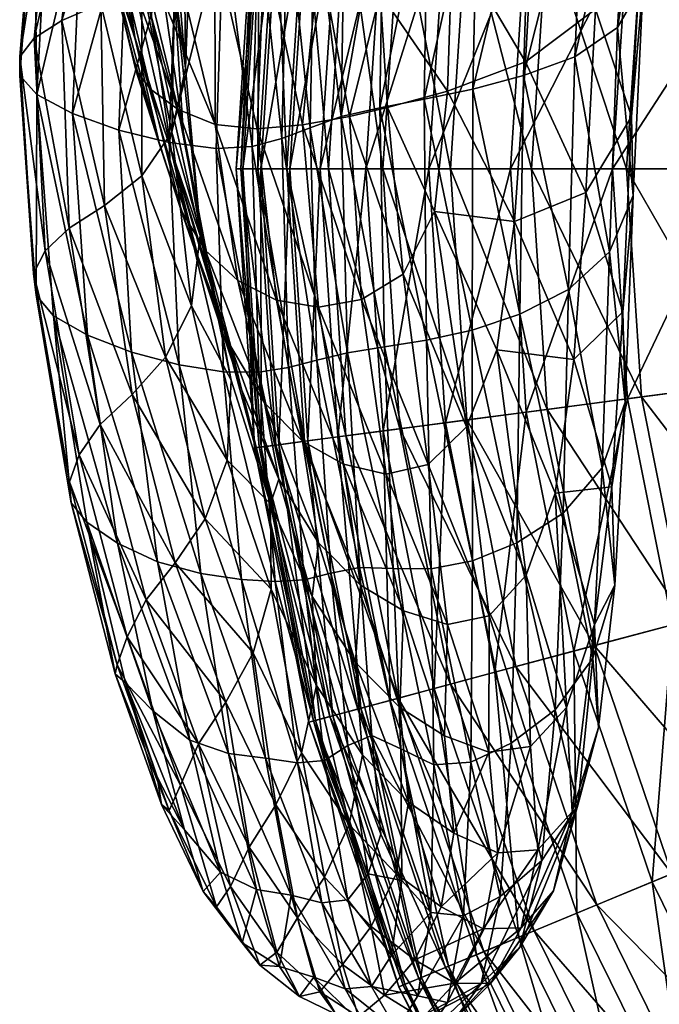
# Model space of a CAD drawing. Header units: centimetres. Extents: x -8.8 to 8.8, y -8.9 to 8.9.
# Tile 7 of 56: x -8.8 to -6.4, y -2.3 to 1.4. Entities that reach past the tile are written whole.
import ezdxf

# ---------------------------------------------------------------- set-up
doc = ezdxf.new("R2010")
doc.units = ezdxf.units.CM
doc.layers.get('0').update_dxf_attribs({"color": 153, "true_color": 0x5890e1})

msp = doc.modelspace()

# ---------------------------------------------------------------- meshes
at = {"color": 31, "true_color": 0xe4b899}
mesh = msp.add_polyface(dxfattribs=at)
corners = [(-7.4056, 0.4835, 6.3453), (-7.6072, 1.0764, 5.7857), (-7.4643, 1.1103, 5.9442), (-7.287, 0.719, 6.3624), (-7.5619, 0.3888, 6.2764), (-7.784, 1.0451, 5.6463), (-7.4795, 1.9846, 20.7437), (-7.6241, 1.9479, 22.1106), (-7.6387, 1.0762, 22.2088), (-7.4933, 1.1097, 20.8324), (-7.3108, 2.018, 19.0265), (-7.326, 1.1418, 19.1001), (-7.4458, 2.7704, 20.5122), (-7.1243, 2.0524, 17.1205), (-7.1435, 1.1796, 17.176), (-7.2383, 1.1713, 6.2436), (-7.4916, 1.5395, 5.7152), (-7.2199, 1.7472, 6.0774), (-7.5051, 2.1138, 5.4832), (-6.9867, 0.6813, 6.9706), (-6.9459, 1.2819, 6.8565), (-7.1922, 2.3535, 5.9521), (-6.9102, 1.9265, 6.7598), (-7.7199, 1.6925, 5.3665), (-7.9263, 1.7236, 5.1593), (-7.7663, 2.3083, 5.068), (-7.7385, 1.9038, 22.9657), (-7.7556, 1.0341, 23.0655), (-7.6877, 2.6984, 22.6194), (-7.8407, 1.8599, 23.4089), (-7.7812, 2.6747, 23.041), (-7.4754, 0.211, 20.7371), (-7.3175, 0.2362, 19.0453), (-7.146, 0.2741, 17.1606), (-7.4806, 1.8643, 25.4711), (-7.2465, 1.8335, 26.3928), (-7.06, 2.7712, 26.3928), (-7.6511, 1.8868, 24.5776), (-7.2881, 2.8323, 25.4711), (-7.7643, 1.9017, 23.7324), (-7.4541, 2.8768, 24.5776), (-7.8725, 1.9159, 22.5188), (-7.5645, 2.9064, 23.7324), (-7.6209, 1.8828, 14.0612), (-7.7759, 1.9032, 15.6875), (-7.5757, 2.9094, 15.6875), (-7.4179, 1.8561, 12.3124), (-7.4247, 2.8689, 14.0612), (-7.1657, 1.8229, 10.426), (-7.2269, 2.8159, 12.3124), (-7.309, 0.8795, 26.3928), (-7.0023, 0.8795, 27.323), (-6.9424, 1.7935, 27.323), (-7.5451, 0.8795, 25.4711), (-7.7171, 0.8795, 24.5776), (-7.8313, 0.8795, 23.7324), (-7.6866, 0.8795, 14.0612), (-7.843, 0.8795, 15.6875), (-7.4819, 0.8795, 12.3124), (-7.2276, 0.8795, 10.426), (-6.9225, 0.8795, 8.3864)]
mesh.append_faces([[corners[k] for k in face] for face in [(0, 1, 2), (2, 3, 0), (4, 5, 1), (6, 7, 8), (8, 9, 6), (10, 6, 9), (9, 11, 10), (7, 6, 12), (13, 10, 11), (11, 14, 13), (15, 3, 2), (2, 16, 15), (17, 15, 16), (16, 18, 17), (3, 15, 19), (15, 17, 20), (21, 17, 18), (17, 21, 22), (1, 23, 16), (16, 2, 1), (5, 24, 23), (23, 1, 5), (23, 25, 18), (18, 16, 23), (25, 23, 24), (26, 27, 8), (8, 7, 26), (28, 26, 7), (27, 26, 29), (30, 29, 26), (31, 9, 8), (32, 11, 9), (33, 14, 11), (34, 35, 36), (37, 34, 38), (39, 37, 40), (41, 39, 42), (43, 44, 45), (46, 43, 47), (48, 46, 49), (50, 51, 52), (52, 35, 50), (53, 50, 35), (35, 34, 53), (54, 53, 34), (34, 37, 54), (55, 54, 37), (37, 39, 55), (56, 57, 44), (44, 43, 56), (58, 56, 43), (43, 46, 58), (59, 58, 46), (46, 48, 59), (60, 59, 48)]], dxfattribs={"vtx2": -1, "color": 31})
mesh = msp.add_polyface(dxfattribs=at)
corners = [(-6.9262, 2.092, 15.1872), (-7.1243, 2.0524, 17.1205), (-7.1435, 1.1796, 17.176), (-6.9526, 1.2303, 15.2238), (-6.7228, 2.1411, 13.3882), (-6.7599, 1.3011, 13.4075), (-6.5499, 2.2167, 11.7326), (-6.5988, 1.4108, 11.7372), (-6.4399, 2.516, 8.8889), (-6.4436, 2.336, 10.2298), (-6.5028, 1.5785, 10.2229), (-6.5053, 1.823, 8.8746), (-6.6824, 1.4801, 7.7466), (-6.6396, 2.1632, 7.7025), (-6.5465, 1.0769, 8.9135), (-6.7187, 0.7912, 7.8259), (-6.9102, 1.9265, 6.7598), (-6.8678, 2.5454, 6.7064), (-6.9459, 1.2819, 6.8565), (-6.9867, 0.6813, 6.9706), (-7.2383, 1.1713, 6.2436), (-7.2199, 1.7472, 6.0774), (-6.9661, 0.3342, 15.2397), (-6.7831, 0.4262, 13.4395), (-6.63, 0.5683, 11.775), (-6.5401, 0.7791, 10.2613), (-6.0985, 1.6824, 29.1291), (-5.546, 1.6096, 29.9652), (-5.4033, 2.3273, 29.9652), (-5.9416, 2.4715, 29.1291), (-6.5619, 1.7434, 28.2417), (-6.9424, 1.7935, 27.323), (-6.393, 2.5925, 28.2417), (-7.2465, 1.8335, 26.3928), (-6.7637, 2.6918, 27.323), (-6.8632, 1.783, 8.3864), (-7.1657, 1.8229, 10.426), (-6.9813, 2.7501, 10.426), (-6.5092, 1.7364, 6.1784), (-6.6866, 2.6711, 8.3864), (-6.1025, 1.6829, 3.7867), (-6.3417, 2.5787, 6.1784), (-5.6419, 1.6223, 1.1959), (-5.9454, 2.4726, 3.7867), (-5.4967, 2.3523, 1.1959), (-5.4052, 2.3278, 0.9669), (-5.548, 1.6099, 0.9669), (-6.1512, 0.8795, 29.1291), (-5.5939, 0.8795, 29.9652), (-6.6185, 0.8795, 28.2417), (-7.0023, 0.8795, 27.323), (-6.9225, 0.8795, 8.3864), (-6.5654, 0.8795, 6.1784), (-6.1552, 0.8795, 3.7867), (-5.6906, 0.8795, 1.1959), (-5.5959, 0.8795, 0.9669), (-5.4398, 0.8795, 0.8286)]
mesh.append_faces([[corners[k] for k in face] for face in [(0, 1, 2), (2, 3, 0), (4, 0, 3), (3, 5, 4), (6, 4, 5), (5, 7, 6), (8, 9, 10), (10, 11, 8), (9, 6, 7), (7, 10, 9), (12, 13, 11), (11, 14, 12), (15, 12, 14), (16, 17, 13), (13, 12, 16), (18, 16, 12), (12, 15, 18), (19, 18, 15), (18, 19, 20), (16, 18, 21), (22, 3, 2), (23, 5, 3), (24, 7, 5), (10, 25, 14), (14, 11, 10), (7, 24, 25), (25, 10, 7), (26, 27, 28), (28, 29, 26), (30, 26, 29), (31, 30, 32), (33, 31, 34), (35, 36, 37), (38, 35, 39), (40, 38, 41), (42, 40, 43), (43, 44, 42), (44, 45, 46), (46, 42, 44), (47, 48, 27), (27, 26, 47), (49, 47, 26), (26, 30, 49), (50, 49, 30), (30, 31, 50), (36, 35, 51), (52, 51, 35), (35, 38, 52), (53, 52, 38), (38, 40, 53), (54, 53, 40), (40, 42, 54), (42, 46, 55), (55, 54, 42), (56, 55, 46)]], dxfattribs={"vtx2": -1, "color": 31})
mesh = msp.add_polyface(dxfattribs=at)
corners = [(-8.4112, 1.7668, 5.0961), (-8.2769, 1.7305, 5.0393), (-8.1125, 1.0459, 5.5731), (-8.5034, 1.8008, 5.2308), (-8.2511, 1.1033, 5.6277), (-8.5064, 2.4133, 4.6952), (-8.5903, 2.4085, 4.8503), (-8.5134, 1.6798, 5.7923), (-8.5405, 1.7981, 5.4487), (-8.4099, 1.2508, 5.8862), (-8.5857, 2.1798, 5.5262), (-8.619, 2.3469, 5.1195), (-8.3553, 1.1795, 5.7344), (-8.6141, 1.8759, 22.2654), (-8.7411, 1.934, 21.3219), (-8.7824, 1.159, 21.3721), (-8.4425, 1.833, 22.8902), (-8.6492, 1.0883, 22.3216), (-8.3514, 2.5783, 22.5928), (-8.0809, 1.8043, 23.4587), (-8.2551, 1.8082, 23.265), (-8.2847, 0.979, 23.3355), (-8.0071, 2.6117, 23.1124), (-8.4741, 1.0257, 22.9532), (-8.1732, 2.5893, 22.9392), (-8.2617, 1.7149, 10.0499), (-8.1981, 1.9148, 8.7239), (-8.2239, 1.2587, 8.7534), (-8.3521, 1.45, 6.8311), (-8.3742, 1.9967, 6.6902), (-8.4957, 2.3781, 5.9228), (-8.4834, 1.8582, 6.0942), (-8.413, 1.367, 6.3043), (-8.2321, 2.2094, 7.5822), (-8.2703, 1.6044, 7.6316), (-8.3255, 2.5495, 6.6199), (-8.2321, 1.0227, 7.7448), (-8.1136, 1.7262, 5.0553), (-8.2051, 2.4033, 4.6697), (-7.9546, 1.0307, 5.5774), (-7.9263, 1.7236, 5.1593), (-8.0005, 2.3863, 4.8056), (-7.9732, 0.964, 23.6277), (-7.9488, 1.8241, 23.5399), (-7.8613, 0.9934, 23.5044), (-7.8407, 1.8599, 23.4089), (-7.882, 2.643, 23.1758), (-8.7946, 2.0046, 19.9908), (-8.7827, 2.0809, 18.3904), (-8.8473, 1.3011, 18.4288), (-8.8462, 1.2303, 20.0357), (-8.7924, 1.3704, 16.6678), (-8.7134, 2.1562, 16.6387), (-8.595, 2.2239, 14.8541), (-8.6883, 1.4373, 14.869), (-8.4354, 2.2773, 13.1545), (-8.5419, 1.5006, 13.1488), (-8.2703, 2.3394, 11.5617), (-8.388, 1.585, 11.5337), (-8.0651, 2.5817, 8.7824), (-8.135, 2.4332, 10.0972), (-7.7643, 1.9017, 23.7324), (-7.8725, 1.9159, 22.5188), (-7.9404, 0.8795, 22.5188), (-7.9397, 1.9248, 21.2748), (-8.0082, 0.8795, 21.2748), (-7.9648, 1.9281, 19.985), (-8.0335, 0.8795, 19.985), (-7.9467, 1.9257, 18.634), (-8.0152, 0.8795, 18.634), (-7.8841, 1.9174, 17.2066), (-7.9521, 0.8795, 17.2066), (-7.7759, 1.9032, 15.6875), (-7.843, 0.8795, 15.6875)]
mesh.append_faces([[corners[k] for k in face] for face in [(0, 1, 2), (3, 0, 4), (1, 0, 5), (0, 3, 6), (7, 8, 9), (10, 11, 8), (8, 7, 10), (8, 3, 12), (3, 8, 11), (13, 14, 15), (16, 13, 17), (13, 16, 18), (19, 20, 21), (20, 19, 22), (20, 16, 23), (16, 20, 24), (25, 26, 27), (28, 29, 30), (30, 31, 28), (32, 31, 10), (10, 7, 32), (33, 34, 27), (27, 26, 33), (35, 29, 34), (34, 33, 35), (29, 28, 36), (36, 34, 29), (2, 1, 37), (38, 37, 1), (39, 37, 40), (41, 40, 37), (42, 43, 19), (44, 45, 43), (22, 19, 43), (46, 43, 45), (15, 14, 47), (48, 49, 50), (50, 47, 48), (51, 52, 53), (53, 54, 51), (49, 48, 52), (52, 51, 49), (55, 56, 54), (54, 53, 55), (57, 58, 56), (56, 55, 57), (59, 26, 25), (58, 57, 60), (60, 25, 58), (61, 62, 63), (62, 64, 65), (64, 66, 67), (66, 68, 69), (68, 70, 71), (70, 72, 73)]], dxfattribs={"vtx2": -1, "color": 31})
mesh = msp.add_polyface(dxfattribs=at)
corners = [(-7.8815, 0.386, 6.2417), (-8.1125, 1.0459, 5.5731), (-7.9546, 1.0307, 5.5774), (-7.7234, 0.3594, 6.2398), (-7.784, 1.0451, 5.6463), (-8.7824, 1.159, 21.3721), (-8.8462, 1.2303, 20.0357), (-8.7858, 0.4052, 19.9552), (-8.8473, 1.3011, 18.4288), (-8.7947, 0.4869, 18.3645), (-8.661, 0.6565, 14.8358), (-8.7515, 0.5711, 16.6193), (-8.7924, 1.3704, 16.6678), (-8.6883, 1.4373, 14.869), (-8.2511, 1.1033, 5.6277), (-8.4112, 1.7668, 5.0961), (-8.3553, 1.1795, 5.7344), (-8.5034, 1.8008, 5.2308), (-8.4099, 1.2508, 5.8862), (-8.42, 1.3005, 6.037), (-8.5134, 1.6798, 5.7923), (-8.5405, 1.7981, 5.4487), (-8.6492, 1.0883, 22.3216), (-8.6141, 1.8759, 22.2654), (-8.4741, 1.0257, 22.9532), (-8.4425, 1.833, 22.8902), (-8.2847, 0.979, 23.3355), (-8.1085, 0.9558, 23.5374), (-8.0809, 1.8043, 23.4587), (-8.2551, 1.8082, 23.265), (-8.5281, 0.742, 13.1303), (-8.5419, 1.5006, 13.1488), (-8.3877, 0.8535, 11.5299), (-8.388, 1.585, 11.5337), (-8.2239, 1.2587, 8.7534), (-8.2746, 1.0171, 10.0619), (-8.2617, 1.7149, 10.0499), (-8.1672, 0.6399, 8.838), (-8.2403, 0.7235, 6.4461), (-8.3201, 0.9677, 6.4545), (-8.1504, 0.5742, 6.3629), (-8.0273, 0.4597, 6.2888), (-8.413, 1.367, 6.3043), (-8.1688, 0.5177, 7.1243), (-8.2759, 0.9436, 6.9961), (-8.3521, 1.45, 6.8311), (-8.4834, 1.8582, 6.0942), (-8.1389, 0.4938, 7.8791), (-8.2321, 1.0227, 7.7448), (-8.2703, 1.6044, 7.6316), (-8.1136, 1.7262, 5.0553), (-7.9263, 1.7236, 5.1593), (-7.8407, 1.8599, 23.4089), (-7.8613, 0.9934, 23.5044), (-7.7556, 1.0341, 23.0655), (-7.9732, 0.964, 23.6277), (-7.9488, 1.8241, 23.5399), (-8.7946, 2.0046, 19.9908), (-8.592, 0.2541, 22.2078), (-8.4266, 0.1911, 22.8234), (-7.9404, 0.8795, 22.5188), (-7.8313, 0.8795, 23.7324), (-7.7643, 1.9017, 23.7324), (-8.0082, 0.8795, 21.2748), (-7.8725, 1.9159, 22.5188), (-8.0335, 0.8795, 19.985), (-7.9397, 1.9248, 21.2748), (-8.0152, 0.8795, 18.634), (-7.9648, 1.9281, 19.985), (-7.9521, 0.8795, 17.2066), (-7.9467, 1.9257, 18.634), (-7.843, 0.8795, 15.6875), (-7.8841, 1.9174, 17.2066)]
mesh.append_faces([[corners[k] for k in face] for face in [(0, 1, 2), (3, 2, 4), (5, 6, 7), (6, 8, 9), (10, 11, 12), (12, 13, 10), (11, 9, 8), (8, 12, 11), (1, 14, 15), (14, 16, 17), (18, 19, 20), (16, 18, 21), (5, 22, 23), (22, 24, 25), (26, 27, 28), (24, 26, 29), (30, 10, 13), (13, 31, 30), (32, 30, 31), (31, 33, 32), (34, 35, 36), (35, 34, 37), (35, 32, 33), (33, 36, 35), (18, 38, 39), (39, 19, 18), (16, 40, 38), (38, 18, 16), (41, 14, 1), (40, 16, 14), (39, 42, 20), (20, 19, 39), (43, 44, 42), (42, 39, 43), (44, 45, 46), (46, 42, 44), (45, 44, 47), (47, 48, 45), (49, 48, 37), (37, 34, 49), (50, 2, 1), (51, 4, 2), (52, 53, 54), (28, 27, 55), (56, 55, 53), (57, 6, 5), (58, 22, 5), (59, 24, 22), (60, 61, 62), (63, 60, 64), (65, 63, 66), (67, 65, 68), (69, 67, 70), (71, 69, 72)]], dxfattribs={"vtx2": -1, "color": 31})
mesh = msp.add_polyface(dxfattribs=at)
corners = [(-6.5465, 1.0769, 8.9135), (-6.5797, 0.3424, 8.983), (-6.7187, 0.7912, 7.8259), (-6.6209, -0.3157, 9.0607), (-6.6861, -0.833, 9.1239), (-6.8335, -0.339, 7.9869), (-6.7639, 0.1627, 7.9146), (-6.7599, 1.3011, 13.4075), (-6.7831, 0.4262, 13.4395), (-6.63, 0.5683, 11.775), (-6.6567, -0.2442, 11.8296), (-6.6919, -0.9599, 11.8844), (-6.8039, -0.4149, 13.4748), (-6.6089, -0.6854, 10.3936), (-6.5705, 0.0028, 10.3249), (-6.5401, 0.7791, 10.2613), (-4.9402, 0.8795, 30.7303), (-5.5939, 0.8795, 29.9652), (-5.546, 0.1493, 29.9652), (-6.0985, 0.0766, 29.1291), (-6.1512, 0.8795, 29.1291), (-6.5619, 0.0156, 28.2417), (-6.6185, 0.8795, 28.2417), (-6.9424, -0.0345, 27.323), (-6.9225, 0.8795, 8.3864), (-6.5654, 0.8795, 6.1784), (-6.5092, 0.0225, 6.1784), (-6.1025, 0.0761, 3.7867), (-6.1552, 0.8795, 3.7867), (-5.6419, 0.1367, 1.1959), (-5.6906, 0.8795, 1.1959), (-5.5959, 0.8795, 0.9669), (-5.548, 0.1491, 0.9669), (-5.4398, 0.8795, 0.8286), (-5.3932, 0.1695, 0.8286), (-5.2604, 0.8795, 0.759), (-5.2154, 0.1929, 0.759), (-5.0076, 0.2202, 0.7349), (-4.8979, 0.2347, 30.7303), (-5.4033, -0.5683, 29.9652), (-5.9416, -0.7126, 29.1291), (-6.393, -0.8335, 28.2417), (-6.7637, -0.9328, 27.323), (-6.3417, -0.8198, 6.1784), (-6.6866, -0.9122, 8.3864), (-6.8632, -0.0241, 8.3864), (-5.9454, -0.7136, 3.7867), (-5.4967, -0.5934, 1.1959), (-5.4052, -0.5688, 0.9669), (-5.2544, -0.5284, 0.8286), (-5.0812, -0.482, 0.759), (-5.2575, -1.2982, 1.1959), (-5.1699, -1.262, 0.9669), (-5.0257, -1.2022, 0.8286)]
mesh.append_faces([[corners[k] for k in face] for face in [(0, 1, 2), (3, 4, 5), (6, 2, 1), (1, 3, 6), (7, 8, 9), (10, 9, 8), (11, 10, 12), (4, 3, 13), (14, 13, 3), (3, 1, 14), (10, 11, 13), (13, 14, 10), (15, 14, 1), (1, 0, 15), (9, 10, 14), (14, 15, 9), (16, 17, 18), (19, 18, 17), (17, 20, 19), (21, 19, 20), (20, 22, 21), (23, 21, 22), (24, 25, 26), (27, 26, 25), (25, 28, 27), (29, 27, 28), (28, 30, 29), (30, 31, 32), (32, 29, 30), (31, 33, 34), (34, 32, 31), (33, 35, 36), (36, 34, 33), (37, 36, 35), (38, 18, 39), (40, 39, 18), (18, 19, 40), (41, 40, 19), (19, 21, 41), (42, 41, 21), (43, 44, 45), (45, 26, 43), (46, 43, 26), (26, 27, 46), (47, 46, 27), (27, 29, 47), (29, 32, 48), (48, 47, 29), (32, 34, 49), (49, 48, 32), (34, 36, 50), (50, 49, 34), (46, 47, 51), (47, 48, 52), (48, 49, 53)]], dxfattribs={"vtx2": -1, "color": 31})
mesh = msp.add_polyface(dxfattribs=at)
corners = [(-7.9546, 1.0307, 5.5774), (-7.7234, 0.3594, 6.2398), (-7.8815, 0.386, 6.2417), (-7.9479, 0.1162, 23.4674), (-7.9732, 0.964, 23.6277), (-8.1085, 0.9558, 23.5374), (-8.0803, 0.1169, 23.3832), (-7.836, 0.1334, 23.3447), (-7.8613, 0.9934, 23.5044), (-8.7858, 0.4052, 19.9552), (-8.7199, 0.3272, 21.2751), (-8.7824, 1.159, 21.3721), (-8.7947, 0.4869, 18.3645), (-8.8462, 1.2303, 20.0357), (-8.6532, -0.3759, 19.7719), (-8.6605, -0.2966, 18.2382), (-8.5449, -0.0815, 14.7804), (-8.624, -0.1947, 16.5321), (-8.7515, 0.5711, 16.6193), (-8.661, 0.6565, 14.8358), (-8.2009, 0.3652, 10.1134), (-8.1672, 0.6399, 8.838), (-8.0526, 0.085, 8.9448), (-8.0677, -0.2156, 10.1848), (-8.2984, 0.1714, 11.5458), (-8.4247, 0.0315, 13.1099), (-8.5281, 0.742, 13.1303), (-8.3877, 0.8535, 11.5299), (-8.2746, 1.0171, 10.0619), (-8.0119, 0.0474, 7.9918), (-8.1688, 0.5177, 7.1243), (-8.0538, 0.2122, 7.1551), (-8.2403, 0.7235, 6.4461), (-8.3201, 0.9677, 6.4545), (-8.1504, 0.5742, 6.3629), (-7.9269, 0.0007, 7.129), (-8.1125, 1.0459, 5.5731), (-8.0273, 0.4597, 6.2888), (-7.7841, -0.1433, 7.0866), (-8.2511, 1.1033, 5.6277), (-7.9046, -0.3796, 9.041), (-8.1389, 0.4938, 7.8791), (-8.2321, 1.0227, 7.7448), (-8.2759, 0.9436, 6.9961), (-8.592, 0.2541, 22.2078), (-8.6492, 1.0883, 22.3216), (-8.4266, 0.1911, 22.8234), (-8.2847, 0.979, 23.3355), (-8.2479, 0.1437, 23.1919), (-8.4741, 1.0257, 22.9532), (-7.8725, -0.1569, 22.5188), (-7.7643, -0.1427, 23.7324), (-7.8313, 0.8795, 23.7324), (-7.9404, 0.8795, 22.5188), (-7.9397, -0.1658, 21.2748), (-8.0082, 0.8795, 21.2748), (-7.9648, -0.1691, 19.985), (-8.0335, 0.8795, 19.985), (-7.9467, -0.1667, 18.634), (-8.0152, 0.8795, 18.634), (-7.8841, -0.1585, 17.2066), (-7.9521, 0.8795, 17.2066), (-7.7759, -0.1442, 15.6875), (-7.843, 0.8795, 15.6875)]
mesh.append_faces([[corners[k] for k in face] for face in [(0, 1, 2), (3, 4, 5), (5, 6, 3), (7, 8, 4), (4, 3, 7), (9, 10, 11), (12, 9, 13), (10, 9, 14), (9, 12, 15), (16, 17, 18), (18, 19, 16), (12, 18, 17), (20, 21, 22), (22, 23, 20), (24, 20, 23), (25, 16, 19), (19, 26, 25), (24, 25, 26), (26, 27, 24), (21, 20, 28), (20, 24, 27), (27, 28, 20), (29, 30, 31), (32, 31, 30), (30, 33, 32), (34, 35, 31), (31, 32, 34), (36, 2, 37), (38, 37, 2), (39, 37, 34), (35, 34, 37), (37, 38, 35), (40, 22, 41), (42, 41, 22), (22, 21, 42), (43, 30, 29), (29, 41, 43), (11, 10, 44), (45, 44, 46), (47, 48, 6), (6, 5, 47), (49, 46, 48), (48, 47, 49), (50, 51, 52), (52, 53, 50), (54, 50, 53), (53, 55, 54), (56, 54, 55), (55, 57, 56), (58, 56, 57), (57, 59, 58), (60, 58, 59), (59, 61, 60), (62, 60, 61), (61, 63, 62)]], dxfattribs={"vtx2": -1, "color": 31})
mesh = msp.add_polyface(dxfattribs=at)
corners = [(-7.167, -0.09, 7.0782), (-7.4056, 0.4835, 6.3453), (-7.287, 0.719, 6.3624), (-7.0535, 0.1992, 7.0589), (-7.6072, 1.0764, 5.7857), (-7.5619, 0.3888, 6.2764), (-7.3109, -0.2309, 7.0634), (-6.9431, -0.6475, 8.0172), (-6.8335, -0.339, 7.9869), (-7.784, 1.0451, 5.6463), (-7.7234, 0.3594, 6.2398), (-7.4687, -0.2681, 7.0495), (-7.6299, -0.2296, 7.0521), (-7.8815, 0.386, 6.2417), (-7.7556, 1.0341, 23.0655), (-7.7299, 0.1603, 22.9153), (-7.6146, 0.1889, 22.0794), (-7.6387, 1.0762, 22.2088), (-7.8613, 0.9934, 23.5044), (-7.836, 0.1334, 23.3447), (-7.57, -0.6182, 21.7538), (-7.6771, -0.6395, 22.5278), (-7.7841, -0.1433, 7.0866), (-6.7639, 0.1627, 7.9146), (-6.6209, -0.3157, 9.0607), (-6.9867, 0.6813, 6.9706), (-6.7187, 0.7912, 7.8259), (-7.4754, 0.211, 20.7371), (-7.4434, -0.6221, 20.5), (-7.4933, 1.1097, 20.8324), (-7.3175, 0.2362, 19.0453), (-7.3003, -0.6231, 18.9027), (-7.1435, 1.1796, 17.176), (-7.146, 0.2741, 17.1606), (-6.9661, 0.3342, 15.2397), (-7.326, 1.1418, 19.1001), (-7.1443, -0.593, 17.0983), (-6.9779, -0.5257, 15.2384), (-6.9526, 1.2303, 15.2238), (-6.7831, 0.4262, 13.4395), (-6.8039, -0.4149, 13.4748), (-6.6567, -0.2442, 11.8296), (-6.6185, 0.8795, 28.2417), (-7.0023, 0.8795, 27.323), (-6.9424, -0.0345, 27.323), (-7.2465, -0.0745, 26.3928), (-7.309, 0.8795, 26.3928), (-7.4806, -0.1054, 25.4711), (-7.5451, 0.8795, 25.4711), (-7.6511, -0.1278, 24.5776), (-7.7171, 0.8795, 24.5776), (-7.7643, -0.1427, 23.7324), (-7.8313, 0.8795, 23.7324), (-7.6209, -0.1238, 14.0612), (-7.7759, -0.1442, 15.6875), (-7.843, 0.8795, 15.6875), (-7.6866, 0.8795, 14.0612), (-7.4179, -0.0971, 12.3124), (-7.4819, 0.8795, 12.3124), (-7.1657, -0.0639, 10.426), (-7.2276, 0.8795, 10.426), (-6.8632, -0.0241, 8.3864), (-6.9225, 0.8795, 8.3864), (-6.5092, 0.0225, 6.1784)]
mesh.append_faces([[corners[k] for k in face] for face in [(0, 1, 2), (2, 3, 0), (4, 1, 5), (6, 5, 1), (1, 0, 6), (7, 0, 3), (3, 8, 7), (9, 5, 10), (10, 11, 12), (12, 13, 10), (5, 6, 11), (11, 10, 5), (14, 15, 16), (16, 17, 14), (18, 19, 15), (15, 14, 18), (20, 16, 15), (21, 15, 19), (13, 12, 22), (8, 23, 24), (3, 25, 23), (23, 8, 3), (26, 23, 25), (25, 3, 2), (17, 16, 27), (28, 27, 16), (29, 27, 30), (31, 30, 27), (32, 33, 34), (35, 30, 33), (33, 36, 37), (37, 34, 33), (36, 33, 30), (38, 34, 39), (40, 39, 34), (34, 37, 40), (39, 40, 41), (42, 43, 44), (45, 44, 43), (43, 46, 45), (47, 45, 46), (46, 48, 47), (49, 47, 48), (48, 50, 49), (51, 49, 50), (50, 52, 51), (53, 54, 55), (55, 56, 53), (57, 53, 56), (56, 58, 57), (59, 57, 58), (58, 60, 59), (61, 59, 60), (60, 62, 61), (63, 61, 62)]], dxfattribs={"vtx2": -1, "color": 31})
mesh = msp.add_polyface(dxfattribs=at)
corners = [(-7.8866, -0.6717, 23.0416), (-7.9479, 0.1162, 23.4674), (-8.0803, 0.1169, 23.3832), (-8.0128, -0.6632, 22.9717), (-7.778, -0.6645, 22.9233), (-7.836, 0.1334, 23.3447), (-7.803, -1.3524, 22.333), (-8.624, -0.1947, 16.5321), (-8.5449, -0.0815, 14.7804), (-8.372, -0.7398, 14.729), (-8.4431, -0.8796, 16.4449), (-8.6605, -0.2966, 18.2382), (-8.4802, -0.9843, 18.0901), (-8.595, -0.4478, 21.0281), (-8.6532, -0.3759, 19.7719), (-8.488, -1.018, 19.5083), (-8.4492, -1.052, 20.6286), (-8.7199, 0.3272, 21.2751), (-8.7858, 0.4052, 19.9552), (-8.7947, 0.4869, 18.3645), (-7.7313, -1.0621, 10.3082), (-7.9021, -0.6998, 10.2563), (-7.9046, -0.3796, 9.041), (-8.0677, -0.2156, 10.1848), (-8.0526, 0.085, 8.9448), (-8.1493, -0.435, 11.5769), (-7.9695, -0.9394, 11.6185), (-8.2984, 0.1714, 11.5458), (-8.2624, -0.6007, 13.099), (-8.0719, -1.1245, 13.1086), (-8.4247, 0.0315, 13.1099), (-7.8726, -0.2868, 8.0402), (-7.748, -0.7271, 9.0938), (-8.0119, 0.0474, 7.9918), (-8.0538, 0.2122, 7.1551), (-7.9269, 0.0007, 7.129), (-7.7232, -0.5255, 8.0455), (-7.7841, -0.1433, 7.0866), (-8.1389, 0.4938, 7.8791), (-8.479, -0.5276, 21.9014), (-8.592, 0.2541, 22.2078), (-8.3285, -0.5978, 22.4676), (-8.4266, 0.1911, 22.8234), (-8.3464, -1.1576, 21.3802), (-8.2079, -1.2681, 21.8525), (-7.9226, -1.3352, 22.2785), (-8.1666, -0.6407, 22.8023), (-8.0621, -1.3172, 22.1352), (-8.2479, 0.1437, 23.1919), (-7.8725, -0.1569, 22.5188), (-7.9397, -0.1658, 21.2748), (-7.7353, -1.1932, 21.2748), (-7.7598, -1.1997, 19.985), (-7.9648, -0.1691, 19.985), (-7.7421, -1.195, 18.634), (-7.9467, -0.1667, 18.634), (-7.8841, -0.1585, 17.2066), (-7.6811, -1.1787, 17.2066)]
mesh.append_faces([[corners[k] for k in face] for face in [(0, 1, 2), (2, 3, 0), (4, 5, 1), (1, 0, 4), (6, 0, 3), (7, 8, 9), (9, 10, 7), (11, 7, 10), (10, 12, 11), (13, 14, 15), (15, 16, 13), (14, 11, 12), (12, 15, 14), (14, 13, 17), (11, 14, 18), (7, 11, 19), (20, 21, 22), (23, 24, 22), (22, 21, 23), (25, 23, 21), (21, 26, 25), (23, 25, 27), (9, 28, 29), (8, 30, 28), (28, 9, 8), (28, 25, 26), (26, 29, 28), (30, 27, 25), (25, 28, 30), (31, 32, 22), (22, 33, 31), (34, 31, 33), (35, 36, 31), (31, 34, 35), (36, 35, 37), (38, 33, 22), (39, 40, 17), (17, 13, 39), (41, 42, 40), (40, 39, 41), (43, 39, 13), (13, 16, 43), (44, 41, 39), (45, 3, 46), (47, 46, 41), (48, 46, 3), (3, 2, 48), (42, 41, 46), (46, 48, 42), (49, 50, 51), (52, 51, 50), (50, 53, 52), (54, 52, 53), (53, 55, 54), (55, 56, 57)]], dxfattribs={"vtx2": -1, "color": 31})
mesh = msp.add_polyface(dxfattribs=at)
corners = [(-6.7914, -1.1447, 9.1502), (-6.9431, -0.6475, 8.0172), (-6.8335, -0.339, 7.9869), (-6.6861, -0.833, 9.1239), (-6.927, -1.2913, 9.1515), (-7.0818, -0.7997, 8.0209), (-7.3109, -0.2309, 7.0634), (-7.167, -0.09, 7.0782), (-7.4687, -0.2681, 7.0495), (-7.239, -0.8322, 8.0137), (-7.4041, -0.7817, 8.0111), (-7.6299, -0.2296, 7.0521), (-7.5233, -1.2494, 21.2636), (-7.57, -0.6182, 21.7538), (-7.6771, -0.6395, 22.5278), (-7.613, -1.2872, 21.9154), (-7.778, -0.6645, 22.9233), (-7.7299, 0.1603, 22.9153), (-7.836, 0.1334, 23.3447), (-7.7006, -1.3445, 22.2335), (-7.8866, -0.6717, 23.0416), (-7.9046, -0.3796, 9.041), (-7.748, -0.7271, 9.0938), (-7.7313, -1.0621, 10.3082), (-7.7232, -0.5255, 8.0455), (-7.585, -0.976, 9.1165), (-7.8726, -0.2868, 8.0402), (-7.4183, -1.1444, 9.1227), (-7.5663, -0.6849, 8.0287), (-7.7841, -0.1433, 7.0866), (-7.6146, 0.1889, 22.0794), (-7.4434, -0.6221, 20.5), (-7.4754, 0.211, 20.7371), (-7.3003, -0.6231, 18.9027), (-7.4146, -1.3004, 20.1632), (-7.2895, -1.3606, 18.7134), (-6.9989, -1.2788, 15.2232), (-6.9779, -0.5257, 15.2384), (-7.1443, -0.593, 17.0983), (-7.1509, -1.3506, 17.0132), (-7.3175, 0.2362, 19.0453), (-6.8339, -1.1531, 13.5039), (-6.8039, -0.4149, 13.4748), (-6.6919, -0.9599, 11.8844), (-6.5619, 0.0156, 28.2417), (-6.9424, -0.0345, 27.323), (-6.7637, -0.9328, 27.323), (-7.06, -1.0122, 26.3928), (-7.2465, -0.0745, 26.3928), (-7.2881, -1.0733, 25.4711), (-7.4806, -0.1054, 25.4711), (-7.4541, -1.1178, 24.5776), (-7.6511, -0.1278, 24.5776), (-7.5645, -1.1474, 23.7324), (-7.7643, -0.1427, 23.7324), (-7.6698, -1.1756, 22.5188), (-7.8725, -0.1569, 22.5188), (-7.7353, -1.1932, 21.2748), (-7.6811, -1.1787, 17.2066), (-7.7421, -1.195, 18.634), (-7.9467, -0.1667, 18.634), (-7.5757, -1.1504, 15.6875), (-7.8841, -0.1585, 17.2066), (-7.7759, -0.1442, 15.6875), (-7.4247, -1.11, 14.0612), (-7.6209, -0.1238, 14.0612), (-7.2269, -1.057, 12.3124), (-7.4179, -0.0971, 12.3124), (-6.9813, -0.9911, 10.426), (-7.1657, -0.0639, 10.426), (-6.6866, -0.9122, 8.3864), (-6.8632, -0.0241, 8.3864)]
mesh.append_faces([[corners[k] for k in face] for face in [(0, 1, 2), (2, 3, 0), (4, 5, 1), (5, 6, 7), (7, 1, 5), (8, 9, 10), (10, 11, 8), (6, 5, 9), (9, 8, 6), (12, 13, 14), (15, 14, 16), (17, 14, 13), (18, 16, 14), (19, 16, 20), (21, 22, 23), (24, 25, 22), (22, 26, 24), (27, 28, 10), (25, 24, 28), (28, 27, 25), (28, 29, 11), (11, 10, 28), (29, 28, 24), (30, 13, 31), (32, 31, 33), (34, 31, 13), (35, 33, 31), (36, 37, 38), (39, 38, 33), (40, 33, 38), (41, 42, 37), (42, 41, 43), (44, 45, 46), (47, 46, 45), (45, 48, 47), (49, 47, 48), (48, 50, 49), (51, 49, 50), (50, 52, 51), (53, 51, 52), (52, 54, 53), (55, 53, 54), (54, 56, 55), (57, 55, 56), (58, 59, 60), (61, 58, 62), (62, 63, 61), (64, 61, 63), (63, 65, 64), (66, 64, 65), (65, 67, 66), (68, 66, 67), (67, 69, 68), (70, 68, 69), (69, 71, 70)]], dxfattribs={"vtx2": -1, "color": 31})
mesh = msp.add_polyface(dxfattribs=at)
corners = [(-7.613, -1.2872, 21.9154), (-7.5373, -1.77, 21.048), (-7.4894, -1.6214, 20.7649), (-7.6771, -0.6395, 22.5278), (-7.5233, -1.2494, 21.2636), (-7.7006, -1.3445, 22.2335), (-7.6129, -1.8674, 21.2584), (-7.778, -0.6645, 22.9233), (-7.7106, -1.8783, 21.3241), (-7.803, -1.3524, 22.333), (-7.9226, -1.3352, 22.2785), (-7.8264, -1.8498, 21.2794), (-8.0128, -0.6632, 22.9717), (-7.8866, -0.6717, 23.0416), (-8.4431, -0.8796, 16.4449), (-8.372, -0.7398, 14.729), (-8.1744, -1.2815, 14.7076), (-8.2421, -1.4364, 16.3965), (-8.4802, -0.9843, 18.0901), (-8.2853, -1.5315, 17.9999), (-8.4492, -1.052, 20.6286), (-8.488, -1.018, 19.5083), (-8.3145, -1.5088, 19.3426), (-8.3305, -1.4054, 20.2088), (-8.0719, -1.1245, 13.1086), (-7.8838, -1.51, 13.1499), (-7.984, -1.6698, 14.7422), (-7.9695, -0.9394, 11.6185), (-7.7881, -1.3153, 11.6661), (-7.8029, -1.9358, 14.8141), (-7.6079, -1.5849, 11.7173), (-7.7009, -1.7827, 13.2124), (-7.558, -1.3225, 10.3463), (-7.7313, -1.0621, 10.3082), (-7.748, -0.7271, 9.0938), (-7.585, -0.976, 9.1165), (-7.9021, -0.6998, 10.2563), (-8.1567, -1.8361, 19.453), (-8.2277, -1.6043, 20.584), (-8.0542, -1.818, 16.4256), (-8.1074, -1.8937, 18.0469), (-8.3464, -1.1576, 21.3802), (-8.0926, -1.764, 20.9356), (-8.2079, -1.2681, 21.8525), (-8.479, -0.5276, 21.9014), (-8.0621, -1.3172, 22.1352), (-7.9563, -1.8288, 21.1587), (-8.1666, -0.6407, 22.8023), (-8.3285, -0.5978, 22.4676), (-7.6698, -1.1756, 22.5188), (-7.7353, -1.1932, 21.2748), (-7.3986, -2.1851, 21.2748), (-7.7598, -1.1997, 19.985), (-7.422, -2.1948, 19.985), (-7.7421, -1.195, 18.634), (-7.4051, -2.1878, 18.634), (-7.6811, -1.1787, 17.2066), (-7.3468, -2.1637, 17.2066)]
mesh.append_faces([[corners[k] for k in face] for face in [(0, 1, 2), (3, 0, 4), (5, 6, 1), (1, 0, 5), (7, 5, 0), (8, 9, 10), (10, 11, 8), (6, 5, 9), (9, 8, 6), (12, 10, 9), (13, 9, 5), (14, 15, 16), (16, 17, 14), (18, 14, 17), (17, 19, 18), (20, 21, 22), (22, 23, 20), (21, 18, 19), (19, 22, 21), (24, 25, 26), (26, 16, 24), (27, 28, 25), (25, 24, 27), (29, 26, 25), (28, 30, 31), (31, 25, 28), (32, 33, 34), (34, 35, 32), (28, 27, 36), (36, 33, 28), (30, 28, 33), (33, 32, 30), (22, 37, 38), (38, 23, 22), (37, 22, 19), (39, 17, 16), (16, 26, 39), (40, 19, 17), (17, 39, 40), (24, 16, 15), (38, 41, 20), (20, 23, 38), (42, 43, 41), (41, 38, 42), (44, 41, 43), (45, 46, 11), (11, 10, 45), (47, 45, 10), (43, 42, 46), (46, 45, 43), (48, 43, 45), (49, 50, 51), (50, 52, 53), (52, 54, 55), (54, 56, 57)]], dxfattribs={"vtx2": -1, "color": 31})
mesh = msp.add_polyface(dxfattribs=at)
corners = [(-6.9431, -0.6475, 8.0172), (-6.7914, -1.1447, 9.1502), (-6.927, -1.2913, 9.1515), (-7.239, -0.8322, 8.0137), (-7.0832, -1.3131, 9.1394), (-7.2502, -1.2507, 9.1259), (-7.4041, -0.7817, 8.0111), (-7.0818, -0.7997, 8.0209), (-7.4894, -1.6214, 20.7649), (-7.5233, -1.2494, 21.2636), (-7.613, -1.2872, 21.9154), (-7.4097, -1.7945, 19.903), (-7.5373, -1.77, 21.048), (-7.2145, -1.6172, 10.4034), (-7.3848, -1.5009, 10.3761), (-7.4183, -1.1444, 9.1227), (-7.2629, -1.8937, 11.8218), (-7.4319, -1.7703, 11.77), (-7.558, -1.3225, 10.3463), (-7.585, -0.976, 9.1165), (-7.6079, -1.5849, 11.7173), (-6.7696, -1.5369, 10.4652), (-6.6861, -0.833, 9.1239), (-6.8406, -1.8339, 11.9283), (-6.6703, -1.2203, 10.4471), (-6.7488, -1.512, 11.9228), (-6.8988, -1.6792, 10.4575), (-6.961, -1.9731, 11.9084), (-7.0498, -1.6913, 10.4337), (-7.4146, -1.3004, 20.1632), (-7.3008, -1.9157, 18.5517), (-7.2895, -1.3606, 18.7134), (-7.57, -0.6182, 21.7538), (-7.4434, -0.6221, 20.5), (-7.1509, -1.3506, 17.0132), (-7.1782, -1.9278, 16.9294), (-7.04, -1.8545, 15.1976), (-6.9989, -1.2788, 15.2232), (-7.1443, -0.593, 17.0983), (-7.3003, -0.6231, 18.9027), (-6.8845, -1.7197, 13.5175), (-6.8339, -1.1531, 13.5039), (-6.6919, -0.9599, 11.8844), (-6.9779, -0.5257, 15.2384), (-6.7637, -0.9328, 27.323), (-7.06, -1.0122, 26.3928), (-6.7527, -1.9176, 26.3928), (-6.9708, -2.0079, 25.4711), (-7.2881, -1.0733, 25.4711), (-7.1297, -2.0737, 24.5776), (-7.4541, -1.1178, 24.5776), (-7.5645, -1.1474, 23.7324), (-7.2352, -2.1174, 23.7324), (-7.6698, -1.1756, 22.5188), (-7.336, -2.1592, 22.5188), (-7.6811, -1.1787, 17.2066), (-7.5757, -1.1504, 15.6875), (-7.246, -2.1219, 15.6875), (-7.4247, -1.11, 14.0612), (-7.1015, -2.0621, 14.0612), (-6.9124, -1.9837, 12.3124), (-7.2269, -1.057, 12.3124), (-6.6774, -1.8864, 10.426), (-6.9813, -0.9911, 10.426)]
mesh.append_faces([[corners[k] for k in face] for face in [(0, 1, 2), (3, 4, 5), (5, 6, 3), (7, 2, 4), (4, 3, 7), (8, 9, 10), (11, 8, 12), (13, 14, 15), (15, 5, 13), (16, 17, 14), (14, 13, 16), (14, 18, 19), (19, 15, 14), (17, 20, 18), (18, 14, 17), (21, 1, 22), (23, 21, 24), (24, 25, 23), (26, 2, 1), (1, 21, 26), (27, 26, 21), (4, 28, 13), (13, 5, 4), (2, 26, 28), (28, 4, 2), (6, 5, 15), (11, 29, 9), (9, 8, 11), (30, 31, 29), (29, 11, 30), (32, 9, 29), (33, 29, 31), (34, 35, 36), (36, 37, 34), (38, 34, 37), (35, 34, 31), (39, 31, 34), (40, 41, 37), (37, 36, 40), (25, 42, 41), (41, 40, 25), (43, 37, 41), (44, 45, 46), (47, 46, 45), (45, 48, 47), (49, 47, 48), (48, 50, 49), (50, 51, 52), (51, 53, 54), (55, 56, 57), (56, 58, 59), (60, 59, 58), (58, 61, 60), (62, 60, 61), (61, 63, 62)]], dxfattribs={"vtx2": -1, "color": 31})
mesh = msp.add_polyface(dxfattribs=at)
corners = [(-6.6861, -0.833, 9.1239), (-6.6703, -1.2203, 10.4471), (-6.7696, -1.5369, 10.4652), (-6.6089, -0.6854, 10.3936), (-6.6919, -0.9599, 11.8844), (-6.7488, -1.512, 11.9228), (-5.6829, -1.4745, 29.1291), (-5.1681, -1.2612, 29.9652), (-5.4033, -0.5683, 29.9652), (-5.9416, -0.7126, 29.1291), (-6.1147, -1.6533, 28.2417), (-6.393, -0.8335, 28.2417), (-6.4693, -1.8002, 27.323), (-6.7637, -0.9328, 27.323), (-6.7527, -1.9176, 26.3928), (-6.3955, -1.7696, 8.3864), (-6.6774, -1.8864, 10.426), (-6.9813, -0.9911, 10.426), (-6.6866, -0.9122, 8.3864), (-6.0656, -1.633, 6.1784), (-6.3417, -0.8198, 6.1784), (-5.6866, -1.476, 3.7867), (-5.9454, -0.7136, 3.7867), (-5.2575, -1.2982, 1.1959), (-5.1699, -1.262, 0.9669), (-5.4967, -0.5934, 1.1959), (-5.0257, -1.2022, 0.8286), (-5.4052, -0.5688, 0.9669), (-4.86, -1.1336, 0.759), (-5.2544, -0.5284, 0.8286), (-4.5642, -1.011, 30.7303), (-4.8444, -1.9175, 29.9652), (-5.3271, -2.1961, 29.1291), (-5.7318, -2.4298, 28.2417), (-6.0642, -2.6217, 27.323), (-6.3298, -2.775, 26.3928), (-6.5343, -2.8931, 25.4711), (-6.6832, -2.9791, 24.5776), (-6.9708, -2.0079, 25.4711), (-6.2592, -2.7343, 10.426), (-6.4795, -2.8614, 12.3124), (-6.9124, -1.9837, 12.3124), (-5.995, -2.5817, 8.3864), (-5.6858, -2.4032, 6.1784), (-5.3305, -2.1981, 3.7867), (-4.9282, -1.9658, 1.1959), (-4.8462, -1.9184, 0.9669), (-4.711, -1.8404, 0.8286), (-4.5557, -1.7507, 0.759), (-4.88, -2.8651, 29.1291), (-5.2508, -3.1496, 28.2417), (-5.2087, -3.1173, 6.1784), (-4.8832, -2.8675, 3.7867), (-4.5147, -2.5847, 1.1959)]
mesh.append_faces([[corners[k] for k in face] for face in [(0, 1, 2), (3, 1, 0), (4, 5, 1), (1, 3, 4), (6, 7, 8), (8, 9, 6), (10, 6, 9), (9, 11, 10), (12, 10, 11), (11, 13, 12), (14, 12, 13), (15, 16, 17), (17, 18, 15), (19, 15, 18), (18, 20, 19), (21, 19, 20), (20, 22, 21), (23, 21, 22), (24, 23, 25), (26, 24, 27), (28, 26, 29), (30, 7, 31), (32, 31, 7), (7, 6, 32), (33, 32, 6), (6, 10, 33), (34, 33, 10), (10, 12, 34), (35, 34, 12), (12, 14, 35), (36, 35, 14), (37, 36, 38), (39, 40, 41), (41, 16, 39), (42, 39, 16), (16, 15, 42), (43, 42, 15), (15, 19, 43), (44, 43, 19), (19, 21, 44), (45, 44, 21), (21, 23, 45), (23, 24, 46), (46, 45, 23), (24, 26, 47), (47, 46, 24), (26, 28, 48), (48, 47, 26), (31, 32, 49), (50, 49, 32), (32, 33, 50), (42, 43, 51), (43, 44, 52), (53, 52, 44), (44, 45, 53)]], dxfattribs={"vtx2": -1, "color": 31})
mesh = msp.add_polyface(dxfattribs=at)
corners = [(-7.2387, -2.2533, 16.8709), (-7.1123, -2.1822, 15.1649), (-7.04, -1.8545, 15.1976), (-7.1782, -1.9278, 16.9294), (-7.35, -2.2279, 18.492), (-7.3008, -1.9157, 18.5517), (-7.3278, -2.3859, 16.8236), (-7.2118, -2.3168, 15.1221), (-7.4303, -2.3561, 18.4769), (-7.4495, -2.0752, 19.8956), (-7.4097, -1.7945, 19.903), (-7.4407, -2.3844, 16.7734), (-7.3344, -2.3133, 15.0664), (-7.5351, -2.3591, 18.4489), (-7.4319, -1.7703, 11.77), (-7.2629, -1.8937, 11.8218), (-7.3614, -2.0926, 13.3596), (-6.7696, -1.5369, 10.4652), (-6.8406, -1.8339, 11.9283), (-6.961, -1.9731, 11.9084), (-6.9672, -2.0457, 13.5061), (-6.8845, -1.7197, 13.5175), (-7.0774, -2.1824, 13.4735), (-6.7488, -1.512, 11.9228), (-7.2104, -2.181, 13.4234), (-7.4761, -2.2263, 14.9949), (-7.1039, -1.9771, 11.8704), (-7.0498, -1.6913, 10.4337), (-7.2145, -1.6172, 10.4034), (-6.8988, -1.6792, 10.4575), (-7.2895, -1.3606, 18.7134), (-7.2352, -2.1174, 23.7324), (-7.1297, -2.0737, 24.5776), (-7.4541, -1.1178, 24.5776), (-7.336, -2.1592, 22.5188), (-7.5645, -1.1474, 23.7324), (-7.246, -2.1219, 15.6875), (-7.3468, -2.1637, 17.2066), (-7.6811, -1.1787, 17.2066), (-7.1015, -2.0621, 14.0612), (-7.5757, -1.1504, 15.6875), (-6.7527, -1.9176, 26.3928), (-6.9708, -2.0079, 25.4711), (-6.5343, -2.8931, 25.4711), (-6.6832, -2.9791, 24.5776), (-6.7821, -3.0362, 23.7324), (-6.8766, -3.0907, 22.5188), (-7.3986, -2.1851, 21.2748), (-6.9353, -3.1246, 21.2748), (-7.422, -2.1948, 19.985), (-6.9572, -3.1373, 19.985), (-7.4051, -2.1878, 18.634), (-6.9414, -3.1281, 18.634), (-6.8867, -3.0966, 17.2066), (-6.7922, -3.042, 15.6875), (-6.6568, -2.9638, 14.0612), (-6.4795, -2.8614, 12.3124), (-6.9124, -1.9837, 12.3124)]
mesh.append_faces([[corners[k] for k in face] for face in [(0, 1, 2), (2, 3, 0), (4, 0, 3), (3, 5, 4), (6, 7, 1), (1, 0, 6), (8, 6, 0), (0, 4, 8), (9, 4, 5), (5, 10, 9), (7, 6, 11), (11, 12, 7), (6, 8, 13), (13, 11, 6), (14, 15, 16), (17, 18, 19), (1, 20, 21), (21, 2, 1), (7, 22, 20), (20, 1, 7), (20, 18, 23), (23, 21, 20), (22, 19, 18), (18, 20, 22), (24, 12, 25), (25, 16, 24), (26, 24, 16), (16, 15, 26), (22, 7, 12), (12, 24, 22), (19, 22, 24), (24, 26, 19), (27, 26, 15), (15, 28, 27), (29, 19, 26), (26, 27, 29), (30, 5, 3), (31, 32, 33), (34, 31, 35), (36, 37, 38), (39, 36, 40), (41, 42, 43), (42, 32, 44), (45, 44, 32), (32, 31, 45), (31, 34, 46), (34, 47, 48), (47, 49, 50), (49, 51, 52), (51, 37, 53), (37, 36, 54), (55, 54, 36), (36, 39, 55), (56, 55, 39), (39, 57, 56)]], dxfattribs={"vtx2": -1, "color": 31})
mesh = msp.add_polyface(dxfattribs=at)
corners = [(-7.5373, -1.77, 21.048), (-7.4495, -2.0752, 19.8956), (-7.4097, -1.7945, 19.903), (-7.6129, -1.8674, 21.2584), (-7.524, -2.1939, 19.9806), (-7.4303, -2.3561, 18.4769), (-7.35, -2.2279, 18.492), (-7.6232, -2.2022, 19.9976), (-7.7106, -1.8783, 21.3241), (-7.8264, -1.8498, 21.2794), (-7.7408, -2.1577, 19.9499), (-7.5351, -2.3591, 18.4489), (-7.6586, -2.2974, 18.3916), (-7.3344, -2.3133, 15.0664), (-7.4407, -2.3844, 16.7734), (-7.5728, -2.3075, 16.7061), (-7.4761, -2.2263, 14.9949), (-7.5259, -1.9684, 13.2858), (-7.3614, -2.0926, 13.3596), (-7.6329, -2.1109, 14.9045), (-7.7009, -1.7827, 13.2124), (-7.8029, -1.9358, 14.8141), (-7.4319, -1.7703, 11.77), (-7.6079, -1.5849, 11.7173), (-7.8838, -1.51, 13.1499), (-7.8707, -2.1183, 19.841), (-7.9563, -1.8288, 21.1587), (-8.0102, -2.0293, 19.6742), (-8.0926, -1.764, 20.9356), (-7.7951, -2.2315, 18.2885), (-7.9446, -2.113, 18.1651), (-8.2853, -1.5315, 17.9999), (-8.1074, -1.8937, 18.0469), (-8.1567, -1.8361, 19.453), (-8.2277, -1.6043, 20.584), (-7.8798, -2.0639, 16.505), (-8.0542, -1.818, 16.4256), (-7.984, -1.6698, 14.7422), (-7.7192, -2.2138, 16.6076), (-7.3986, -2.1851, 21.2748), (-7.336, -2.1592, 22.5188), (-7.6698, -1.1756, 22.5188), (-7.422, -2.1948, 19.985), (-7.7353, -1.1932, 21.2748), (-7.4051, -2.1878, 18.634), (-7.7598, -1.1997, 19.985), (-7.3468, -2.1637, 17.2066), (-7.7421, -1.195, 18.634)]
mesh.append_faces([[corners[k] for k in face] for face in [(0, 1, 2), (3, 4, 1), (1, 0, 3), (4, 5, 6), (6, 1, 4), (7, 8, 9), (9, 10, 7), (11, 7, 10), (10, 12, 11), (4, 3, 8), (8, 7, 4), (5, 4, 7), (7, 11, 5), (13, 14, 15), (15, 16, 13), (14, 11, 12), (12, 15, 14), (17, 18, 16), (16, 19, 17), (20, 17, 19), (19, 21, 20), (18, 17, 22), (23, 22, 17), (17, 20, 23), (24, 20, 21), (25, 10, 9), (9, 26, 25), (27, 25, 26), (26, 28, 27), (29, 12, 10), (10, 25, 29), (30, 29, 25), (25, 27, 30), (31, 32, 33), (33, 27, 28), (28, 34, 33), (32, 30, 27), (27, 33, 32), (35, 36, 37), (37, 21, 35), (30, 32, 36), (36, 35, 30), (15, 38, 19), (19, 16, 15), (12, 29, 38), (38, 15, 12), (38, 35, 21), (21, 19, 38), (29, 30, 35), (35, 38, 29), (39, 40, 41), (42, 39, 43), (44, 42, 45), (46, 44, 47)]], dxfattribs={"vtx2": -1, "color": 31})
mesh = msp.add_polyface(dxfattribs=at)
corners = [(-6.8766, -3.0907, 22.5188), (-6.7821, -3.0362, 23.7324), (-7.2352, -2.1174, 23.7324), (-6.9353, -3.1246, 21.2748), (-7.336, -2.1592, 22.5188), (-6.9572, -3.1373, 19.985), (-7.3986, -2.1851, 21.2748), (-6.9414, -3.1281, 18.634), (-7.422, -2.1948, 19.985), (-6.8867, -3.0966, 17.2066), (-7.4051, -2.1878, 18.634), (-6.7922, -3.042, 15.6875), (-7.3468, -2.1637, 17.2066), (-5.5553, -3.3832, 27.323), (-5.2508, -3.1496, 28.2417), (-5.7318, -2.4298, 28.2417), (-6.0642, -2.6217, 27.323), (-5.7986, -3.57, 26.3928), (-6.3298, -2.775, 26.3928), (-5.986, -3.7137, 25.4711), (-6.5343, -2.8931, 25.4711), (-6.1224, -3.8184, 24.5776), (-6.6832, -2.9791, 24.5776), (-6.213, -3.8879, 23.7324), (-6.2995, -3.9543, 22.5188), (-6.3533, -3.9956, 21.2748), (-6.3734, -4.011, 19.985), (-6.3589, -3.9999, 18.634), (-6.3088, -3.9614, 17.2066), (-6.2222, -3.895, 15.6875), (-6.0982, -3.7998, 14.0612), (-6.6568, -2.9638, 14.0612), (-5.9358, -3.6752, 12.3124), (-6.4795, -2.8614, 12.3124), (-5.734, -3.5204, 10.426), (-6.2592, -2.7343, 10.426), (-5.492, -3.3346, 8.3864), (-5.995, -2.5817, 8.3864), (-5.2087, -3.1173, 6.1784), (-4.8832, -2.8675, 3.7867), (-5.6858, -2.4032, 6.1784), (-4.4379, -2.5259, 29.9652), (-4.88, -2.8651, 29.1291), (-4.3495, -3.47, 29.1291), (-4.68, -3.8005, 28.2417), (-4.9514, -4.0719, 27.323), (-5.1683, -4.2888, 26.3928), (-5.3352, -4.4557, 25.4711), (-5.4568, -4.5773, 24.5776), (-5.2905, -4.411, 12.3124), (-5.1107, -4.2312, 10.426), (-4.8949, -4.0154, 8.3864), (-4.6424, -3.7629, 6.1784), (-4.3524, -3.4729, 3.7867)]
mesh.append_faces([[corners[k] for k in face] for face in [(0, 1, 2), (3, 0, 4), (5, 3, 6), (7, 5, 8), (9, 7, 10), (11, 9, 12), (13, 14, 15), (15, 16, 13), (17, 13, 16), (16, 18, 17), (19, 17, 18), (18, 20, 19), (21, 19, 20), (20, 22, 21), (23, 21, 22), (22, 1, 23), (24, 23, 1), (1, 0, 24), (25, 24, 0), (0, 3, 25), (26, 25, 3), (3, 5, 26), (27, 26, 5), (5, 7, 27), (28, 27, 7), (7, 9, 28), (29, 28, 9), (9, 11, 29), (30, 29, 11), (11, 31, 30), (32, 30, 31), (31, 33, 32), (34, 32, 33), (33, 35, 34), (36, 34, 35), (35, 37, 36), (38, 36, 37), (39, 38, 40), (41, 42, 43), (44, 43, 42), (42, 14, 44), (45, 44, 14), (14, 13, 45), (46, 45, 13), (13, 17, 46), (17, 19, 47), (19, 21, 48), (30, 32, 49), (32, 34, 50), (51, 50, 34), (34, 36, 51), (52, 51, 36), (36, 38, 52), (53, 52, 38), (38, 39, 53)]], dxfattribs={"vtx2": -1, "color": 31})

doc.saveas('drawing.dxf')
